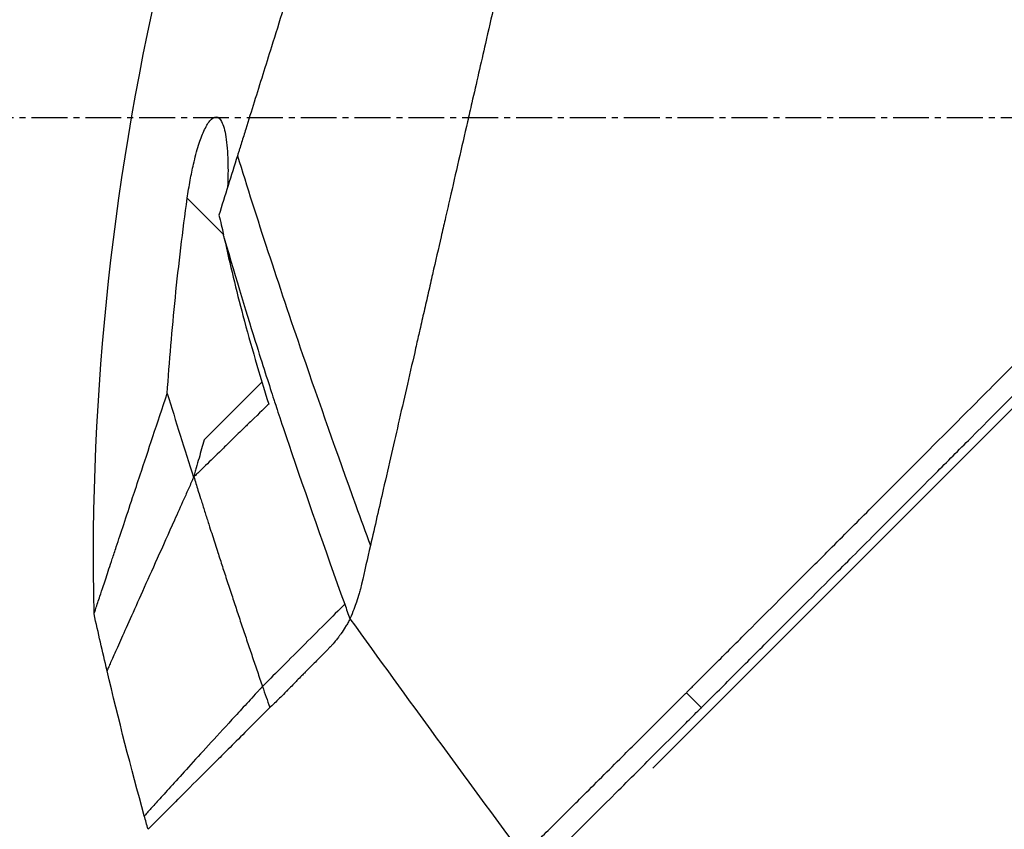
# Model space of a CAD drawing. Header units: millimetres. Extents: x 0 to 4378, y 0 to 2376.
# Tile 218 of 256: x 1425 to 1471, y 1163 to 1201. Entities that reach past the tile are written whole.
import ezdxf

# ---------------------------------------------------------------- set-up
doc = ezdxf.new("R2010")
doc.units = ezdxf.units.MM
doc.header["$LTSCALE"] = 0.2
doc.linetypes.add('CENTER2', pattern=[1.125, 0.75, -0.125, 0.125, -0.125])
doc.layers.add('02_Center Line', color=1, linetype='CENTER2')
doc.styles.add('Rainbow-5.0 Style', font='malgunsl.ttf')
doc.dimstyles.new('Rainbow-5.0 Style', dxfattribs={"dimtxt": 4, "dimasz": 2.5, "dimexe": 1, "dimexo": 1, "dimgap": 1, "dimtad": 1, "dimdsep": 46, "dimtxsty": 'Rainbow-5.0 Style', "dimcen": 0, "dimclrd": 251, "dimclre": 251, "dimclrt": 7, "dimazin": 3, "dimtp": 0.1, "dimtm": 0.1, "dimtfac": 0.61, "dimtmove": 0, "dimatfit": 3, "dimfxl": 1, "dimlwd": -1, "dimlwe": -1, "dimarcsym": 1})

# ---------------------------------------------------------------- blocks, each defined once
blk = doc.blocks.new('Blk$A47R2-4W24B')
for p, q in [((-190.245, 563.542), (-126.799, 626.988)), ((-210.505, 588.71), (-212.211, 590.416)), ((-208.466, 581.968), (-208.466, 581.968)), ((-208.69, 581.744), (-211.412, 579.022)), ((-187.964, 566.391), (-188.671, 567.098))]:
    blk.add_line(p, q)
blk.add_arc((132.058, 684.47), 360.277, 198.96383, 199.1311)
blk.add_ellipse((-156.719, 599.415), major_axis=(51.342, -154.081), ratio=0.336418, start_param=4.783304, end_param=4.787811)
for points, knots in [([(-188.671, 567.098), (-188.659, 567.11), (-188.508, 567.261), (-188.433, 567.335), (-188.374, 567.395), (-188.195, 567.573), (-188.075, 567.693), (-187.716, 568.052), (-187.475, 568.292), (-186.75, 569.016), (-186.263, 569.503), (-184.788, 570.976), (-183.79, 571.974), (-182.537, 573.228), (-182.286, 573.478), (-181.716, 574.048), (-181.391, 574.374), (-180.47, 575.295), (-179.861, 575.905), (-179.125, 576.642), (-179.003, 576.765), (-178.771, 576.997), (-178.661, 577.106), (-177.381, 578.389), (-176.197, 579.575), (-174.32, 581.457), (-173.635, 582.145), (-172.16, 583.625), (-171.368, 584.42), (-168.455, 587.345), (-166.31, 589.501), (-163.435, 592.396), (-162.719, 593.117), (-161.895, 593.948), (-161.789, 594.055), (-161.604, 594.242), (-161.519, 594.327), (-161.35, 594.498), (-161.263, 594.586), (-161.061, 594.79), (-160.949, 594.902), (-160.751, 595.103), (-160.668, 595.187), (-160.463, 595.394), (-160.34, 595.518), (-160.115, 595.746), (-160.013, 595.849), (-159.382, 596.486), (-158.853, 597.021), (-157.636, 598.253), (-156.947, 598.949), (-155.561, 600.353), (-154.863, 601.061), (-153.721, 602.219), (-153.274, 602.673), (-152.726, 603.228), (-152.625, 603.331), (-152.337, 603.622), (-152.151, 603.811), (-151.514, 604.456), (-151.06, 604.916), (-150.365, 605.62), (-150.12, 605.869), (-149.791, 606.201), (-149.706, 606.287), (-149.576, 606.419), (-149.533, 606.463), (-149.392, 606.605), (-149.292, 606.706), (-149.044, 606.957), (-148.889, 607.114), (-148.545, 607.461), (-148.362, 607.646), (-148, 608.012), (-147.822, 608.192), (-147.582, 608.434), (-147.524, 608.493), (-147.316, 608.703), (-147.161, 608.859), (-146.775, 609.249), (-146.556, 609.471), (-146.172, 609.859), (-146.008, 610.023), (-145.683, 610.351), (-145.518, 610.517), (-145.095, 610.944), (-144.841, 611.201), (-144.395, 611.652), (-144.209, 611.839), (-143.883, 612.168), (-143.743, 612.309), (-143.532, 612.522), (-143.461, 612.594), (-143.187, 612.871), (-142.984, 613.075), (-141.868, 614.201), (-140.957, 615.119), (-139.072, 617.019), (-138.095, 618.003), (-136.747, 619.361), (-136.368, 619.742), (-135.807, 620.306), (-135.625, 620.489), (-135.013, 621.105), (-134.58, 621.541), (-133.707, 622.419), (-133.264, 622.864), (-131.864, 624.273), (-130.912, 625.229), (-129.193, 626.955), (-128.424, 627.728), (-126.769, 629.389), (-125.885, 630.276), (-124.309, 631.856), (-123.614, 632.553), (-120.278, 635.896), (-117.751, 638.425), (-114.913, 641.262), (-114.418, 641.758), (-113.462, 642.713), (-113, 643.175), (-110.795, 645.378), (-109.193, 646.978), (-107.159, 649.009), (-106.569, 649.598), (-105.501, 650.664), (-105.021, 651.144), (-103.743, 652.418), (-103.082, 653.078), (-102.4, 653.759), (-102.226, 653.933), (-101.954, 654.204), (-101.879, 654.279), (-101.879, 654.279)], [-6.229962, -6.229962, -6.229962, -6.229962, -6.227864, -6.227864, -6.219552, -6.219552, -6.202929, -6.202929, -6.16968, -6.16968, -6.103208, -6.103208, -5.970065, -5.970065, -5.937453, -5.937453, -5.895346, -5.895346, -5.816119, -5.816119, -5.800362, -5.800362, -5.786281, -5.786281, -5.635887, -5.635887, -5.550128, -5.550128, -5.451964, -5.451964, -5.19041, -5.19041, -5.103809, -5.103809, -5.091041, -5.091041, -5.081268, -5.081268, -5.070806, -5.070806, -5.057101, -5.057101, -5.047416, -5.047416, -5.032993, -5.032993, -5.021064, -5.021064, -4.959513, -4.959513, -4.879662, -4.879662, -4.798866, -4.798866, -4.746913, -4.746913, -4.735039, -4.735039, -4.713278, -4.713278, -4.660559, -4.660559, -4.631405, -4.631405, -4.620962, -4.620962, -4.61581, -4.61581, -4.603824, -4.603824, -4.585775, -4.585775, -4.565126, -4.565126, -4.545061, -4.545061, -4.538129, -4.538129, -4.518662, -4.518662, -4.489931, -4.489931, -4.468034, -4.468034, -4.446173, -4.446173, -4.412022, -4.412022, -4.38742, -4.38742, -4.368644, -4.368644, -4.359076, -4.359076, -4.331844, -4.331844, -4.208918, -4.208918, -4.076245, -4.076245, -4.023995, -4.023995, -3.998904, -3.998904, -3.939656, -3.939656, -3.878964, -3.878964, -3.746371, -3.746371, -3.637173, -3.637173, -3.509455, -3.509455, -3.406658, -3.406658, -3.009825, -3.009825, -2.924337, -2.924337, -2.84138, -2.84138, -2.519502, -2.519502, -2.374871, -2.374871, -2.235834, -2.235834, -1.965462, -1.965462, -1.83333, -1.83333, -1.674568, -1.674568, -1.674568, -1.674568]), ([(-187.964, 566.391), (-187.929, 566.426), (-187.628, 566.727), (-186.957, 567.396), (-186.703, 567.649), (-185.939, 568.413), (-185.424, 568.927), (-183.867, 570.483), (-182.809, 571.54), (-181.442, 572.908), (-181.139, 573.211), (-180.48, 573.871), (-180.127, 574.224), (-178.824, 575.528), (-177.871, 576.483), (-176.366, 577.991), (-175.814, 578.544), (-173.782, 580.581), (-172.286, 582.082), (-167.824, 586.561), (-162.258, 592.155), (-156.387, 598.094), (-155.076, 599.421), (-153.118, 601.406), (-152.471, 602.063), (-151.57, 602.977), (-151.314, 603.235), (-150.559, 604), (-150.061, 604.505), (-149.404, 605.17), (-149.25, 605.326), (-148.986, 605.594), (-148.878, 605.702), (-148.668, 605.915), (-148.565, 606.019), (-148.359, 606.228), (-148.252, 606.336), (-147.733, 606.86), (-147.322, 607.275), (-146.469, 608.137), (-146.028, 608.582), (-144.77, 609.852), (-143.953, 610.677), (-142.329, 612.316), (-141.521, 613.13), (-139.869, 614.796), (-139.025, 615.646), (-137.309, 617.376), (-136.433, 618.258), (-135.104, 619.595), (-134.648, 620.054), (-133.426, 621.284), (-132.675, 622.039), (-131.077, 623.646), (-130.236, 624.491), (-128.587, 626.147), (-127.778, 626.959), (-126.207, 628.536), (-125.442, 629.304), (-123.229, 631.523), (-121.8, 632.956), (-117.831, 636.931), (-115.381, 639.382), (-112.704, 642.058), (-112.272, 642.489), (-110.264, 644.496), (-108.8, 645.958), (-105.531, 649.222), (-103.943, 650.808), (-102.574, 652.174), (-102.332, 652.415), (-101.81, 652.936), (-101.572, 653.174), (-101.253, 653.492), (-101.173, 653.572), (-101.172, 653.572)], [0.000001, 0.000001, 0.000001, 0.000001, 0.0174896, 0.0174896, 0.0280641, 0.0280641, 0.0492044, 0.0492044, 0.0915833, 0.0915833, 0.103829, 0.103829, 0.1177045, 0.1177045, 0.1548929, 0.1548929, 0.1762617, 0.1762617, 0.2332292, 0.2332292, 0.3447473, 0.3447473, 0.3768428, 0.3768428, 0.3928613, 0.3928613, 0.3992061, 0.3992061, 0.4115742, 0.4115742, 0.4153435, 0.4153435, 0.4181398, 0.4181398, 0.4207138, 0.4207138, 0.4231441, 0.4231441, 0.4328041, 0.4328041, 0.443145, 0.443145, 0.4624048, 0.4624048, 0.4815797, 0.4815797, 0.5018181, 0.5018181, 0.5229618, 0.5229618, 0.5340035, 0.5340035, 0.5527188, 0.5527188, 0.5738832, 0.5738832, 0.5945831, 0.5945831, 0.6145009, 0.6145009, 0.6528362, 0.6528362, 0.7241388, 0.7241388, 0.7381113, 0.7381113, 0.7906485, 0.7906485, 0.8696683, 0.8696683, 0.8893857, 0.8893857, 0.91901, 0.91901, 0.9486615, 0.9486615, 0.9486615, 0.9486615]), ([(-185.699, 651.991), (-185.7, 651.991), (-185.701, 651.989), (-185.702, 651.985), (-185.704, 651.981), (-185.706, 651.974), (-185.709, 651.965), (-185.714, 651.949), (-185.721, 651.923), (-185.731, 651.885), (-185.739, 651.85), (-185.75, 651.806), (-185.764, 651.749), (-185.776, 651.698), (-185.791, 651.635), (-185.809, 651.56), (-185.825, 651.491), (-185.844, 651.411), (-185.866, 651.318), (-185.886, 651.231), (-185.909, 651.133), (-185.934, 651.022), (-185.981, 650.818), (-186.038, 650.572), (-186.107, 650.273), (-186.119, 650.217), (-186.133, 650.159), (-186.146, 650.099), (-186.185, 649.928), (-186.242, 649.679), (-186.326, 649.315), (-186.394, 649.016), (-186.481, 648.638), (-186.593, 648.151), (-186.68, 647.769), (-186.783, 647.32), (-186.905, 646.785), (-187.01, 646.331), (-187.128, 645.815), (-187.263, 645.226), (-187.312, 645.011), (-187.364, 644.785), (-187.418, 644.55), (-187.497, 644.205), (-187.578, 643.848), (-187.662, 643.482), (-187.802, 642.871), (-187.949, 642.23), (-188.103, 641.561), (-188.18, 641.224), (-188.259, 640.88), (-188.34, 640.53), (-188.419, 640.184), (-188.5, 639.832), (-188.582, 639.473), (-188.748, 638.75), (-188.919, 638), (-189.096, 637.226), (-189.185, 636.839), (-189.275, 636.446), (-189.366, 636.047), (-189.385, 635.963), (-189.404, 635.879), (-189.423, 635.795), (-189.447, 635.689), (-189.52, 635.373), (-189.644, 634.833), (-189.719, 634.503), (-189.814, 634.089), (-189.929, 633.585), (-190.015, 633.21), (-190.113, 632.785), (-190.222, 632.306), (-190.27, 632.099), (-190.32, 631.882), (-190.372, 631.655), (-190.42, 631.445), (-190.47, 631.225), (-190.523, 630.997), (-190.563, 630.818), (-190.605, 630.635), (-190.649, 630.445), (-190.709, 630.185), (-190.769, 629.922), (-190.829, 629.658), (-190.881, 629.433), (-190.933, 629.206), (-190.985, 628.979), (-191.037, 628.751), (-191.09, 628.522), (-191.142, 628.293), (-191.196, 628.057), (-191.253, 627.809), (-191.306, 627.576), (-191.356, 627.358), (-191.403, 627.154), (-191.461, 626.901), (-191.519, 626.649), (-191.587, 626.35), (-191.653, 626.064), (-191.718, 625.777), (-191.781, 625.503), (-191.846, 625.218), (-191.894, 625.011), (-191.941, 624.805), (-191.988, 624.598), (-192.006, 624.52), (-192.024, 624.442), (-192.042, 624.364), (-192.108, 624.078), (-192.173, 623.79), (-192.239, 623.502), (-192.273, 623.358), (-192.306, 623.214), (-192.339, 623.069), (-192.372, 622.924), (-192.405, 622.779), (-192.439, 622.634), (-192.505, 622.343), (-192.572, 622.051), (-192.639, 621.758), (-192.773, 621.173), (-192.909, 620.582), (-193.045, 619.989), (-193.113, 619.692), (-193.181, 619.394), (-193.25, 619.095), (-193.318, 618.797), (-193.387, 618.497), (-193.456, 618.197), (-193.49, 618.046), (-193.525, 617.896), (-193.559, 617.745), (-193.594, 617.595), (-193.629, 617.444), (-193.663, 617.293), (-193.731, 616.999), (-193.798, 616.704), (-193.866, 616.409), (-193.868, 616.401), (-193.87, 616.392), (-193.872, 616.384), (-193.941, 616.08), (-194.011, 615.775), (-194.081, 615.469), (-194.151, 615.164), (-194.222, 614.858), (-194.292, 614.551), (-194.327, 614.397), (-194.362, 614.243), (-194.397, 614.09), (-194.432, 613.936), (-194.468, 613.782), (-194.503, 613.628), (-194.573, 613.319), (-194.644, 613.011), (-194.714, 612.701), (-194.756, 612.518), (-194.798, 612.336), (-194.84, 612.153), (-194.84, 612.15), (-194.841, 612.146), (-194.842, 612.142), (-194.855, 612.085), (-194.883, 611.961), (-194.927, 611.771), (-194.96, 611.627), (-195.002, 611.446), (-195.052, 611.226), (-195.079, 611.108), (-195.109, 610.979), (-195.141, 610.839), (-195.174, 610.695), (-195.209, 610.539), (-195.248, 610.372), (-195.274, 610.256), (-195.302, 610.134), (-195.331, 610.007), (-195.339, 609.972), (-195.347, 609.938), (-195.355, 609.904), (-195.437, 609.546), (-195.509, 609.233), (-195.57, 608.967), (-195.719, 608.315), (-195.805, 607.942), (-195.826, 607.852), (-195.884, 607.598), (-195.942, 607.344), (-196, 607.09), (-196.072, 606.777), (-196.143, 606.463), (-196.215, 606.15), (-196.247, 606.01), (-196.279, 605.869), (-196.311, 605.729), (-196.351, 605.556), (-196.39, 605.383), (-196.43, 605.209), (-196.476, 605.009), (-196.521, 604.809), (-196.567, 604.609), (-196.648, 604.253), (-196.89, 603.198), (-197.291, 601.452), (-197.297, 601.422), (-197.304, 601.392), (-197.311, 601.362), (-197.591, 600.143), (-197.87, 598.927), (-198.147, 597.718), (-198.363, 596.776), (-198.578, 595.838), (-198.791, 594.905), (-198.859, 594.611), (-198.926, 594.317), (-198.993, 594.024), (-199.273, 592.801), (-199.552, 591.588), (-199.827, 590.388), (-199.903, 590.058), (-199.978, 589.729), (-200.054, 589.401), (-200.112, 589.145), (-200.174, 588.877), (-200.238, 588.596), (-200.363, 588.052), (-200.498, 587.461), (-200.644, 586.825), (-200.709, 586.541), (-200.776, 586.248), (-200.845, 585.947), (-200.91, 585.663), (-200.976, 585.372), (-201.045, 585.074), (-201.109, 584.791), (-201.175, 584.502), (-201.243, 584.207), (-201.253, 584.162), (-201.264, 584.116), (-201.274, 584.07), (-201.327, 583.838), (-201.383, 583.596), (-201.44, 583.346), (-201.561, 582.817), (-201.691, 582.248), (-201.83, 581.641), (-201.952, 581.11), (-202.08, 580.55), (-202.215, 579.961), (-202.447, 578.947), (-202.699, 577.849), (-202.967, 576.679), (-203.16, 575.834), (-203.362, 574.951), (-203.572, 574.036)], [0.0008979, 0.0008979, 0.0008979, 0.0008979, 0.0108915, 0.0108915, 0.0108915, 0.020974, 0.020974, 0.020974, 0.0391503, 0.0391503, 0.0391503, 0.0554178, 0.0554178, 0.0554178, 0.0702751, 0.0702751, 0.0702751, 0.0840358, 0.0840358, 0.0840358, 0.0969119, 0.0969119, 0.0969119, 0.1205769, 0.1205769, 0.1205769, 0.125, 0.125, 0.125, 0.1638961, 0.1638961, 0.1638961, 0.1958374, 0.1958374, 0.1958374, 0.2208888, 0.2208888, 0.2208888, 0.2422005, 0.2422005, 0.2422005, 0.25, 0.25, 0.25, 0.2678209, 0.2678209, 0.2678209, 0.2975362, 0.2975362, 0.2975362, 0.3125, 0.3125, 0.3125, 0.3272656, 0.3272656, 0.3272656, 0.3570095, 0.3570095, 0.3570095, 0.3718814, 0.3718814, 0.3718814, 0.375, 0.375, 0.375, 0.3991671, 0.3991671, 0.3991671, 0.4139157, 0.4139157, 0.4139157, 0.4249028, 0.4249028, 0.4249028, 0.429655, 0.429655, 0.429655, 0.4340613, 0.4340613, 0.4340613, 0.4375, 0.4375, 0.4375, 0.4468814, 0.4468814, 0.4468814, 0.4548932, 0.4548932, 0.4548932, 0.4629051, 0.4629051, 0.4629051, 0.4712008, 0.4712008, 0.4712008, 0.4789288, 0.4789288, 0.4789288, 0.4866568, 0.4866568, 0.4866568, 0.4943848, 0.4943848, 0.4943848, 0.5, 0.5, 0.5, 0.502414, 0.502414, 0.502414, 0.5112437, 0.5112437, 0.5112437, 0.5156585, 0.5156585, 0.5156585, 0.5200734, 0.5200734, 0.5200734, 0.528903, 0.528903, 0.528903, 0.5465624, 0.5465624, 0.5465624, 0.555392, 0.555392, 0.555392, 0.5642217, 0.5642217, 0.5642217, 0.5686366, 0.5686366, 0.5686366, 0.5730514, 0.5730514, 0.5730514, 0.5816327, 0.5816327, 0.5816327, 0.5818813, 0.5818813, 0.5818813, 0.5907202, 0.5907202, 0.5907202, 0.5995591, 0.5995591, 0.5995591, 0.6039786, 0.6039786, 0.6039786, 0.6083981, 0.6083981, 0.6083981, 0.6172371, 0.6172371, 0.6172371, 0.622449, 0.622449, 0.622449, 0.6229413, 0.6229413, 0.6229413, 0.6298917, 0.6298917, 0.6298917, 0.6351416, 0.6351416, 0.6351416, 0.6379546, 0.6379546, 0.6379546, 0.6408496, 0.6408496, 0.6408496, 0.6428571, 0.6428571, 0.6428571, 0.6433986, 0.6433986, 0.6433986, 0.6491487, 0.6491487, 0.6491487, 0.6632653, 0.6632653, 0.6632653, 0.6704637, 0.6704637, 0.6704637, 0.6793393, 0.6793393, 0.6793393, 0.6833065, 0.6833065, 0.6833065, 0.6882149, 0.6882149, 0.6882149, 0.6938776, 0.6938776, 0.6938776, 0.7239727, 0.7239727, 0.7239727, 0.7244898, 0.7244898, 0.7244898, 0.7589042, 0.7589042, 0.7589042, 0.7857143, 0.7857143, 0.7857143, 0.7941949, 0.7941949, 0.7941949, 0.8295621, 0.8295621, 0.8295621, 0.8392857, 0.8392857, 0.8392857, 0.849008, 0.849008, 0.849008, 0.8678821, 0.8678821, 0.8678821, 0.876305, 0.876305, 0.876305, 0.8842189, 0.8842189, 0.8842189, 0.8917062, 0.8917062, 0.8917062, 0.8928571, 0.8928571, 0.8928571, 0.9031342, 0.9031342, 0.9031342, 0.9247967, 0.9247967, 0.9247967, 0.9437386, 0.9437386, 0.9437386, 0.9764071, 0.9764071, 0.9764071, 1, 1, 1, 1]), ([(-192.313, 648.438), (-192.313, 648.439), (-192.313, 648.439), (-192.337, 648.363), (-192.351, 648.318), (-192.382, 648.222), (-192.396, 648.177), (-192.474, 647.929), (-192.563, 647.643), (-192.754, 647.033), (-192.841, 646.753), (-193.072, 646.018), (-193.223, 645.536), (-193.62, 644.268), (-193.88, 643.436), (-194.562, 641.257), (-195.009, 639.831), (-195.638, 637.818), (-195.774, 637.384), (-195.984, 636.715), (-196.054, 636.491), (-196.195, 636.039), (-196.267, 635.81), (-196.377, 635.459), (-196.414, 635.34), (-196.526, 634.981), (-196.601, 634.743), (-196.751, 634.265), (-196.826, 634.026), (-196.939, 633.664), (-196.977, 633.543), (-197.055, 633.293), (-197.095, 633.164), (-197.176, 632.906), (-197.216, 632.777), (-197.339, 632.385), (-197.423, 632.117), (-197.582, 631.61), (-197.66, 631.36), (-197.817, 630.859), (-197.895, 630.61), (-198.133, 629.849), (-198.295, 629.331), (-198.632, 628.253), (-198.81, 627.686), (-199.144, 626.618), (-199.3, 626.12), (-199.509, 625.451), (-199.553, 625.31), (-199.775, 624.602), (-199.953, 624.033), (-200.223, 623.169), (-200.314, 622.879), (-200.495, 622.302), (-200.586, 622.012), (-200.768, 621.43), (-200.858, 621.142), (-200.995, 620.703), (-201.042, 620.554), (-201.133, 620.263), (-201.177, 620.122), (-201.269, 619.828), (-201.315, 619.681), (-201.447, 619.26), (-201.537, 618.973), (-202.311, 616.5), (-203.009, 614.267), (-203.777, 611.813), (-203.842, 611.605), (-203.973, 611.188), (-204.036, 610.984), (-204.162, 610.583), (-204.224, 610.385), (-204.346, 609.994), (-204.406, 609.803), (-204.525, 609.424), (-204.584, 609.235), (-204.753, 608.695), (-204.866, 608.334), (-205.192, 607.294), (-205.406, 606.608), (-205.702, 605.663), (-205.793, 605.37), (-205.928, 604.94), (-205.971, 604.803), (-206.098, 604.398), (-206.181, 604.132), (-206.342, 603.617), (-206.419, 603.37), (-206.642, 602.658), (-206.787, 602.195), (-207.184, 600.926), (-207.435, 600.125), (-207.87, 598.735), (-208.055, 598.143), (-208.514, 596.676), (-208.786, 595.806), (-209.188, 594.521), (-209.321, 594.096), (-209.519, 593.463), (-209.585, 593.253), (-209.683, 592.94), (-209.715, 592.836), (-209.764, 592.68), (-209.78, 592.628), (-209.805, 592.55), (-209.813, 592.524), (-209.829, 592.472), (-209.837, 592.446), (-209.845, 592.42)], [0.000492, 0.000492, 0.000492, 0.000492, 0.070477, 0.070477, 0.116784, 0.116784, 0.147598, 0.147598, 0.270163, 0.270163, 0.35129, 0.35129, 0.459378, 0.459378, 0.603543, 0.603543, 0.795477, 0.795477, 0.846759, 0.846759, 0.872247, 0.872247, 0.897546, 0.897546, 0.910816, 0.910816, 0.936058, 0.936058, 0.961053, 0.961053, 0.973407, 0.973407, 0.986612, 0.986612, 0.999925, 0.999925, 1.026343, 1.026343, 1.051465, 1.051465, 1.076258, 1.076258, 1.125243, 1.125243, 1.177878, 1.177878, 1.224985, 1.224985, 1.237745, 1.237745, 1.287061, 1.287061, 1.311764, 1.311764, 1.336615, 1.336615, 1.361333, 1.361333, 1.372959, 1.372959, 1.384222, 1.384222, 1.395507, 1.395507, 1.41867, 1.41867, 1.596072, 1.596072, 1.612752, 1.612752, 1.628768, 1.628768, 1.644172, 1.644172, 1.659003, 1.659003, 1.673475, 1.673475, 1.702106, 1.702106, 1.756638, 1.756638, 1.781274, 1.781274, 1.792708, 1.792708, 1.814679, 1.814679, 1.835454, 1.835454, 1.874477, 1.874477, 1.942807, 1.942807, 1.994085, 1.994085, 2.070998, 2.070998, 2.109452, 2.109452, 2.128666, 2.128666, 2.138273, 2.138273, 2.143077, 2.143077, 2.145479, 2.145479, 2.147874, 2.147874, 2.147874, 2.147874]), ([(-216.608, 570.813), (-216.834, 581.263), (-215.689, 591.829), (-211.977, 607.152), (-210.383, 612.245), (-208.466, 617.201)], [0, 0, 0, 0, 3.135776, 3.135776, 4.729873, 4.729873, 4.729873, 4.729873]), ([(-212.211, 590.416), (-212.172, 590.699), (-212.126, 590.983), (-212.028, 591.517), (-211.977, 591.769), (-211.846, 592.333), (-211.764, 592.64), (-211.597, 593.164), (-211.514, 593.387), (-211.337, 593.781), (-211.244, 593.945), (-211.042, 594.196), (-210.939, 594.259), (-210.748, 594.242), (-210.665, 594.163), (-210.507, 593.859), (-210.44, 593.609), (-210.339, 592.977), (-210.308, 592.586), (-210.286, 591.779), (-210.29, 591.369), (-210.308, 590.943)], [-1.14528, -1.14528, -1.14528, -1.14528, -1.059047, -1.059047, -0.979891, -0.979891, -0.875786, -0.875786, -0.784614, -0.784614, -0.687046, -0.687046, -0.571812, -0.571812, -0.456499, -0.456499, -0.315176, -0.315176, -0.162073, -0.162073, -0.025672, -0.025672, -0.025672, -0.025672]), ([(-209.845, 592.42), (-209.994, 591.944), (-210.142, 591.472), (-210.434, 590.54), (-210.578, 590.079), (-210.721, 589.623)], [0.000026, 0.000026, 0.000026, 0.000026, 0.1679092, 0.1679092, 0.336286, 0.336286, 0.336286, 0.336286]), ([(-209.845, 592.42), (-208.948, 589.52), (-207.924, 586.395), (-206.774, 583.046), (-205.994, 580.777), (-205.157, 578.405), (-204.262, 575.931), (-204.036, 575.305), (-203.806, 574.674), (-203.572, 574.036)], [-1, -1, -1, -1, -0.459072, -0.459072, -0.459072, -0.092566, -0.092566, -0.092566, 0, 0, 0, 0]), ([(-213.159, 581.212), (-213.054, 582.722), (-212.927, 584.226), (-212.615, 587.295), (-212.428, 588.857), (-212.211, 590.416)], [0.000001, 0.000001, 0.000001, 0.000001, 0.4541066, 0.4541066, 0.9270468, 0.9270468, 0.9270468, 0.9270468]), ([(-210.721, 589.623), (-210.681, 589.469), (-210.643, 589.315), (-210.571, 589.011), (-210.537, 588.86), (-210.505, 588.71)], [-0.09380006, -0.09380006, -0.09380006, -0.09380006, -0.04608774, -0.04608774, -0.000001, -0.000001, -0.000001, -0.000001]), ([(-210.466, 588.525), (-210.472, 588.556), (-210.479, 588.587), (-210.492, 588.648), (-210.499, 588.679), (-210.505, 588.71)], [-0.0189743, -0.0189743, -0.0189743, -0.0189743, -0.00948198, -0.00948198, -0.000001, -0.000001, -0.000001, -0.000001]), ([(-210.466, 588.525), (-209.899, 586.57), (-209.374, 584.853), (-208.935, 583.449), (-208.605, 582.397), (-208.333, 581.549), (-208.13, 580.928), (-208.043, 580.662), (-207.816, 579.972), (-207.427, 578.824), (-206.611, 576.411), (-205.73, 573.892), (-204.786, 571.268)], [0, 0, 0, 0, 0.25, 0.25, 0.25, 0.375, 0.375, 0.375, 0.5, 0.5, 0.5, 1, 1, 1, 1]), ([(-210.465, 588.522), (-210.202, 587.299), (-209.905, 586.083), (-209.214, 583.49), (-208.814, 582.122), (-208.369, 580.707)], [0.0003261, 0.0003261, 0.0003261, 0.0003261, 0.3756535, 0.3756535, 0.8068881, 0.8068881, 0.8068881, 0.8068881]), ([(-216.608, 570.813), (-216.608, 570.813), (-216.608, 570.813), (-216.608, 570.814), (-216.606, 570.82), (-216.599, 570.841), (-216.594, 570.855), (-216.574, 570.917), (-216.552, 570.982), (-216.499, 571.142), (-216.467, 571.237), (-216.401, 571.437), (-216.368, 571.537), (-216.282, 571.795), (-216.227, 571.961), (-216.088, 572.38), (-216.001, 572.643), (-215.855, 573.083), (-215.803, 573.239), (-215.689, 573.584), (-215.626, 573.773), (-215.452, 574.3), (-215.334, 574.655), (-215.077, 575.429), (-214.937, 575.851), (-214.675, 576.642), (-214.556, 577.001), (-214.242, 577.946), (-214.042, 578.55), (-213.617, 579.83), (-213.393, 580.506), (-213.159, 581.212)], [2.994008, 2.994008, 2.994008, 2.994008, 2.998917, 2.998917, 3.102407, 3.102407, 3.193729, 3.193729, 3.404829, 3.404829, 3.606578, 3.606578, 3.771982, 3.771982, 3.995205, 3.995205, 4.278205, 4.278205, 4.423595, 4.423595, 4.583388, 4.583388, 4.852579, 4.852579, 5.133194, 5.133194, 5.349319, 5.349319, 5.678864, 5.678864, 6.012538, 6.012538, 6.012538, 6.012538]), ([(-213.159, 581.212), (-212.956, 580.553), (-212.751, 579.894), (-212.338, 578.577), (-212.129, 577.919), (-211.918, 577.262)], [-0.4140683, -0.4140683, -0.4140683, -0.4140683, -0.2070418, -0.2070418, -0.000001, -0.000001, -0.000001, -0.000001]), ([(-208.369, 580.707), (-208.45, 580.63), (-208.689, 580.403), (-209.131, 579.972), (-209.211, 579.895), (-209.41, 579.701), (-209.53, 579.583), (-209.86, 579.261), (-210.07, 579.055), (-210.354, 578.778), (-210.431, 578.702), (-210.762, 578.379), (-211.019, 578.127), (-211.378, 577.779), (-211.492, 577.67), (-211.655, 577.513), (-211.707, 577.463), (-211.783, 577.391), (-211.807, 577.367), (-211.855, 577.321), (-211.879, 577.299), (-211.903, 577.277)], [0.000001, 0.000001, 0.000001, 0.000001, 0.0517933, 0.0517933, 0.0631602, 0.0631602, 0.080667, 0.080667, 0.1119431, 0.1119431, 0.1236223, 0.1236223, 0.1626158, 0.1626158, 0.1804481, 0.1804481, 0.1887485, 0.1887485, 0.1927271, 0.1927271, 0.1965807, 0.1965807, 0.1965807, 0.1965807]), ([(-211.412, 579.022), (-211.494, 578.735), (-211.576, 578.448), (-211.702, 578.009), (-211.746, 577.856), (-211.812, 577.629), (-211.833, 577.555), (-211.876, 577.408), (-211.914, 577.277), (-211.918, 577.262)], [-0.03661254, -0.03661254, -0.03661254, -0.03661254, -0.01870238, -0.01870238, -0.00917405, -0.00917405, -0.00454332, -0.00454332, -0.000001, -0.000001, -0.000001, -0.000001]), ([(-211.903, 577.277), (-211.923, 577.232), (-211.943, 577.187), (-211.963, 577.142), (-211.983, 577.097), (-212.003, 577.053), (-212.023, 577.008), (-212.062, 576.919), (-212.102, 576.831), (-212.141, 576.744), (-212.22, 576.568), (-212.297, 576.395), (-212.373, 576.225), (-212.526, 575.884), (-212.674, 575.553), (-212.818, 575.232), (-213.106, 574.591), (-213.376, 573.989), (-213.627, 573.429), (-213.879, 572.869), (-214.111, 572.35), (-214.325, 571.875), (-214.538, 571.4), (-214.732, 570.968), (-214.906, 570.58), (-215.08, 570.192), (-215.233, 569.85), (-215.367, 569.551), (-215.5, 569.253), (-215.613, 569), (-215.706, 568.793), (-215.752, 568.689), (-215.793, 568.597), (-215.828, 568.516), (-215.864, 568.436), (-215.894, 568.367), (-215.919, 568.311), (-215.944, 568.255), (-215.963, 568.211), (-215.976, 568.182), (-215.983, 568.167), (-215.988, 568.155), (-215.991, 568.148), (-215.995, 568.14), (-215.997, 568.136), (-215.997, 568.136), (-215.997, 568.136), (-215.997, 568.136), (-215.997, 568.136)], [0, 0, 0, 0, 0.003914, 0.003914, 0.003914, 0.0078279, 0.0078279, 0.0078279, 0.0156558, 0.0156558, 0.0156558, 0.0313116, 0.0313116, 0.0313116, 0.0626233, 0.0626233, 0.0626233, 0.1252466, 0.1252466, 0.1252466, 0.1878699, 0.1878699, 0.1878699, 0.2504932, 0.2504932, 0.2504932, 0.3131165, 0.3131165, 0.3131165, 0.3757398, 0.3757398, 0.3757398, 0.4070514, 0.4070514, 0.4070514, 0.4383631, 0.4383631, 0.4383631, 0.4696747, 0.4696747, 0.4696747, 0.4853679, 0.4853679, 0.4853679, 0.5009864, 0.5009864, 0.5009864, 0.5015367, 0.5015367, 0.5015367, 0.5015367]), ([(-211.918, 577.262), (-211.915, 577.265), (-211.913, 577.267), (-211.908, 577.272), (-211.906, 577.274), (-211.903, 577.277)], [-0.004802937, -0.004802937, -0.004802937, -0.004802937, -0.002367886, -0.002367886, 0, 0, 0, 0]), ([(-211.903, 577.277), (-211.836, 577.063), (-211.771, 576.853), (-211.707, 576.649), (-211.67, 576.531), (-211.633, 576.415), (-211.583, 576.257), (-211.534, 576.099), (-211.471, 575.899), (-211.413, 575.718), (-211.384, 575.627), (-211.357, 575.54), (-211.329, 575.452), (-211.301, 575.363), (-211.272, 575.273), (-211.243, 575.183), (-211.215, 575.093), (-211.186, 575.004), (-211.158, 574.915), (-211.115, 574.781), (-211.072, 574.647), (-211.029, 574.513), (-210.986, 574.38), (-210.943, 574.246), (-210.9, 574.112), (-210.857, 573.978), (-210.814, 573.844), (-210.771, 573.711), (-210.735, 573.599), (-210.699, 573.488), (-210.663, 573.377), (-210.627, 573.266), (-210.591, 573.155), (-210.555, 573.043), (-210.519, 572.932), (-210.482, 572.821), (-210.446, 572.71), (-210.406, 572.588), (-210.366, 572.466), (-210.326, 572.344), (-210.286, 572.222), (-210.246, 572.1), (-210.206, 571.978), (-210.166, 571.856), (-210.126, 571.734), (-210.086, 571.612), (-210.048, 571.496), (-210.009, 571.379), (-209.971, 571.263), (-209.932, 571.147), (-209.894, 571.031), (-209.855, 570.915), (-209.817, 570.799), (-209.778, 570.682), (-209.739, 570.566), (-209.7, 570.448), (-209.66, 570.329), (-209.62, 570.21), (-209.581, 570.092), (-209.541, 569.973), (-209.501, 569.854), (-209.461, 569.736), (-209.422, 569.617), (-209.382, 569.499), (-209.342, 569.382), (-209.303, 569.265), (-209.263, 569.148), (-209.224, 569.031), (-209.184, 568.914), (-209.144, 568.797), (-209.105, 568.68), (-209.065, 568.563), (-209.025, 568.446), (-208.985, 568.329), (-208.945, 568.211), (-208.905, 568.094), (-208.865, 567.977), (-208.825, 567.859), (-208.785, 567.742), (-208.745, 567.625), (-208.705, 567.508), (-208.664, 567.39)], [0, 0, 0, 0, 0.0897132, 0.0897132, 0.0897132, 0.1414804, 0.1414804, 0.1414804, 0.1932476, 0.1932476, 0.1932476, 0.2191312, 0.2191312, 0.2191312, 0.2450148, 0.2450148, 0.2450148, 0.2708984, 0.2708984, 0.2708984, 0.3096449, 0.3096449, 0.3096449, 0.3483914, 0.3483914, 0.3483914, 0.3871379, 0.3871379, 0.3871379, 0.4193782, 0.4193782, 0.4193782, 0.4516185, 0.4516185, 0.4516185, 0.4838587, 0.4838587, 0.4838587, 0.5192811, 0.5192811, 0.5192811, 0.5547035, 0.5547035, 0.5547035, 0.5901259, 0.5901259, 0.5901259, 0.6238896, 0.6238896, 0.6238896, 0.6576534, 0.6576534, 0.6576534, 0.6914171, 0.6914171, 0.6914171, 0.7259458, 0.7259458, 0.7259458, 0.7604744, 0.7604744, 0.7604744, 0.795003, 0.795003, 0.795003, 0.8290876, 0.8290876, 0.8290876, 0.8631723, 0.8631723, 0.8631723, 0.8972569, 0.8972569, 0.8972569, 0.9315046, 0.9315046, 0.9315046, 0.9657523, 0.9657523, 0.9657523, 1, 1, 1, 1]), ([(-203.572, 574.036), (-203.713, 573.424), (-203.851, 572.818), (-203.989, 572.219), (-204.014, 572.11), (-204.031, 572.035), (-204.041, 571.996), (-204.059, 571.925), (-204.078, 571.853), (-204.099, 571.78), (-204.137, 571.647), (-204.182, 571.509), (-204.233, 571.365), (-204.298, 571.177), (-204.401, 570.914), (-204.538, 570.581)], [-1, -1, -1, -1, -0.5, -0.5, -0.5, -0.4375, -0.4375, -0.4375, -0.375, -0.375, -0.375, -0.25, -0.25, -0.25, 0, 0, 0, 0]), ([(-204.786, 571.268), (-205.059, 570.995), (-205.381, 570.674), (-205.723, 570.331), (-206.066, 569.989), (-206.43, 569.625), (-206.789, 569.266), (-207.147, 568.907), (-207.501, 568.554), (-207.822, 568.232), (-208.144, 567.911), (-208.434, 567.621), (-208.664, 567.39)], [0, 0, 0, 0, 0.249993, 0.249993, 0.249993, 0.499995, 0.499995, 0.499995, 0.749998, 0.749998, 0.749998, 1, 1, 1, 1]), ([(-204.538, 570.581), (-204.54, 570.578), (-204.542, 570.574), (-204.544, 570.57), (-204.572, 570.513), (-204.603, 570.454), (-204.636, 570.393), (-204.669, 570.334), (-204.703, 570.274), (-204.741, 570.212), (-204.746, 570.203), (-204.752, 570.193), (-204.758, 570.183), (-204.824, 570.076), (-204.893, 569.972), (-204.965, 569.873), (-204.978, 569.855), (-204.99, 569.838), (-205.003, 569.821), (-205.031, 569.784), (-205.058, 569.748), (-205.085, 569.713), (-205.127, 569.658), (-205.168, 569.607), (-205.207, 569.559), (-205.227, 569.534), (-205.247, 569.51), (-205.267, 569.487), (-205.274, 569.478), (-205.296, 569.451), (-205.332, 569.409), (-205.35, 569.389), (-205.372, 569.365), (-205.396, 569.337), (-205.399, 569.335), (-205.401, 569.332), (-205.403, 569.33), (-205.422, 569.308), (-205.441, 569.287), (-205.461, 569.266), (-205.488, 569.236), (-205.515, 569.207), (-205.543, 569.177), (-205.556, 569.163), (-205.57, 569.148), (-205.584, 569.133), (-205.711, 568.999), (-205.89, 568.819), (-206.118, 568.595), (-206.261, 568.455), (-206.395, 568.322), (-206.52, 568.196), (-206.578, 568.138), (-206.635, 568.081), (-206.689, 568.025), (-206.754, 567.959), (-206.871, 567.839), (-207.037, 567.668), (-207.059, 567.645), (-207.083, 567.621), (-207.107, 567.596), (-207.279, 567.419), (-207.416, 567.279), (-207.518, 567.176), (-207.526, 567.167), (-207.535, 567.158), (-207.543, 567.15), (-207.719, 566.972), (-207.885, 566.808), (-208.042, 566.658), (-208.126, 566.577), (-208.208, 566.501), (-208.286, 566.429), (-208.298, 566.418), (-208.309, 566.407), (-208.321, 566.396)], [0, 0, 0, 0, 0.0021802, 0.0021802, 0.0021802, 0.0349898, 0.0349898, 0.0349898, 0.0665186, 0.0665186, 0.0665186, 0.0714286, 0.0714286, 0.0714286, 0.1321946, 0.1321946, 0.1321946, 0.1428571, 0.1428571, 0.1428571, 0.1638774, 0.1638774, 0.1638774, 0.197224, 0.197224, 0.197224, 0.2142857, 0.2142857, 0.2142857, 0.2376364, 0.2376364, 0.2376364, 0.2489714, 0.2489714, 0.2489714, 0.25, 0.25, 0.25, 0.2648779, 0.2648779, 0.2648779, 0.2857143, 0.2857143, 0.2857143, 0.3001586, 0.3001586, 0.3001586, 0.4285714, 0.4285714, 0.4285714, 0.525964, 0.525964, 0.525964, 0.5714286, 0.5714286, 0.5714286, 0.6658539, 0.6658539, 0.6658539, 0.6785714, 0.6785714, 0.6785714, 0.7857143, 0.7857143, 0.7857143, 0.7919818, 0.7919818, 0.7919818, 0.9202925, 0.9202925, 0.9202925, 0.9895013, 0.9895013, 0.9895013, 1, 1, 1, 1]), ([(-208.664, 567.39), (-208.693, 567.359), (-208.721, 567.329), (-208.75, 567.298), (-208.778, 567.268), (-208.806, 567.237), (-208.834, 567.207), (-208.89, 567.146), (-208.946, 567.086), (-209.002, 567.026), (-209.112, 566.906), (-209.222, 566.787), (-209.329, 566.671), (-209.544, 566.438), (-209.752, 566.211), (-209.954, 565.992), (-210.357, 565.553), (-210.734, 565.143), (-211.082, 564.762), (-211.43, 564.381), (-211.751, 564.03), (-212.042, 563.71), (-212.333, 563.391), (-212.596, 563.102), (-212.829, 562.844), (-213.063, 562.587), (-213.268, 562.361), (-213.443, 562.167), (-213.619, 561.972), (-213.765, 561.81), (-213.883, 561.679), (-213.941, 561.614), (-213.993, 561.557), (-214.037, 561.508), (-214.081, 561.458), (-214.118, 561.417), (-214.148, 561.384), (-214.177, 561.351), (-214.2, 561.326), (-214.215, 561.309), (-214.222, 561.301), (-214.228, 561.295), (-214.232, 561.29), (-214.236, 561.286), (-214.237, 561.284), (-214.238, 561.284), (-214.238, 561.284), (-214.238, 561.284), (-214.238, 561.284)], [0, 0, 0, 0, 0.0039109, 0.0039109, 0.0039109, 0.0078218, 0.0078218, 0.0078218, 0.0156437, 0.0156437, 0.0156437, 0.0312874, 0.0312874, 0.0312874, 0.0625747, 0.0625747, 0.0625747, 0.1251494, 0.1251494, 0.1251494, 0.1877242, 0.1877242, 0.1877242, 0.2502989, 0.2502989, 0.2502989, 0.3128736, 0.3128736, 0.3128736, 0.3754483, 0.3754483, 0.3754483, 0.4067357, 0.4067357, 0.4067357, 0.4380231, 0.4380231, 0.4380231, 0.4693104, 0.4693104, 0.4693104, 0.4849915, 0.4849915, 0.4849915, 0.5005978, 0.5005978, 0.5005978, 0.5008687, 0.5008687, 0.5008687, 0.5008687]), ([(-196.38, 559.419), (-196.362, 559.437), (-196.299, 559.5), (-196.157, 559.641), (-196.101, 559.697), (-195.932, 559.864), (-195.819, 559.976), (-195.479, 560.314), (-195.251, 560.542), (-194.56, 561.229), (-194.093, 561.694), (-193.303, 562.481), (-192.984, 562.798), (-192.34, 563.44), (-192.015, 563.764), (-191.196, 564.579), (-190.699, 565.075), (-189.945, 565.827), (-189.692, 566.08), (-189.311, 566.46), (-189.183, 566.587), (-188.992, 566.778), (-188.928, 566.842), (-188.847, 566.923), (-188.684, 567.085), (-188.671, 567.098)], [-1.054271, -1.054271, -1.054271, -1.054271, -1.016011, -1.016011, -0.991173, -0.991173, -0.941498, -0.941498, -0.842144, -0.842144, -0.643564, -0.643564, -0.511372, -0.511372, -0.379025, -0.379025, -0.180334, -0.180334, -0.080976, -0.080976, -0.031296, -0.031296, -0.006457, -0.006457, -0.000001, -0.000001, -0.000001, -0.000001]), ([(-208.321, 566.396), (-208.348, 566.369), (-208.375, 566.342), (-208.402, 566.315), (-208.44, 566.276), (-208.479, 566.238), (-208.516, 566.2), (-209.122, 565.593), (-209.682, 565.032), (-210.195, 564.52), (-210.411, 564.304), (-210.619, 564.096), (-210.818, 563.898), (-210.951, 563.766), (-211.074, 563.642), (-211.19, 563.527), (-211.334, 563.384), (-211.465, 563.253), (-211.584, 563.134), (-212.115, 562.605), (-212.429, 562.292), (-212.623, 562.098), (-212.638, 562.083), (-212.653, 562.068), (-212.668, 562.053), (-212.933, 561.789), (-213.206, 561.515), (-213.443, 561.278), (-213.537, 561.183), (-213.626, 561.094), (-213.705, 561.014), (-213.708, 561.012), (-213.711, 561.009), (-213.713, 561.006), (-213.798, 560.921), (-213.86, 560.859), (-213.907, 560.812), (-214.006, 560.712), (-214.038, 560.679), (-214.052, 560.665), (-214.061, 560.657), (-214.062, 560.655), (-214.062, 560.655), (-214.062, 560.655), (-214.062, 560.655), (-214.062, 560.655)], [0.0000006, 0.0000006, 0.0000006, 0.0000006, 0.00361, 0.00361, 0.00361, 0.0087215, 0.0087215, 0.0087215, 0.0904855, 0.0904855, 0.0904855, 0.125, 0.125, 0.125, 0.141082, 0.141082, 0.141082, 0.1611327, 0.1611327, 0.1611327, 0.25, 0.25, 0.25, 0.2548926, 0.2548926, 0.2548926, 0.3406883, 0.3406883, 0.3406883, 0.375, 0.375, 0.375, 0.3758789, 0.3758789, 0.3758789, 0.4034738, 0.4034738, 0.4034738, 0.4619423, 0.4619423, 0.4619423, 0.4973146, 0.4973146, 0.4973146, 0.4973238, 0.4973238, 0.4973238, 0.4973238]), ([(-208, 546.513), (-208, 546.513), (-207.945, 546.567), (-207.726, 546.783), (-207.562, 546.944), (-207.201, 547.3), (-207.034, 547.464), (-206.591, 547.901), (-206.298, 548.189), (-205.779, 548.701), (-205.579, 548.899), (-205.124, 549.348), (-204.866, 549.602), (-203.869, 550.587), (-203.043, 551.403), (-200.303, 554.115), (-198.139, 556.261), (-194.547, 559.831), (-193.292, 561.08), (-191.343, 563.021), (-190.681, 563.681), (-189.674, 564.685), (-189.335, 565.023), (-188.824, 565.533), (-188.653, 565.704), (-188.199, 566.157), (-187.989, 566.366), (-187.964, 566.391)], [0, 0, 0, 0, 0.449356, 0.449356, 0.898467, 0.898467, 1.197468, 1.197468, 1.595858, 1.595858, 1.82337, 1.82337, 2.083118, 2.083118, 2.775822, 2.775822, 4.159486, 4.159486, 4.850949, 4.850949, 5.197063, 5.197063, 5.370242, 5.370242, 5.456832, 5.456832, 5.599134, 5.599134, 5.599134, 5.599134])]:
    blk.add_open_spline(points, degree=3, knots=knots)
for points in [[(-215.997, 568.136), (-216.207, 569.027), (-216.411, 569.919), (-216.608, 570.813)], [(-204.538, 570.581), (-201.828, 566.826), (-199.109, 563.105), (-196.38, 559.419)], [(-214.238, 561.284), (-214.868, 563.556), (-215.455, 565.841), (-215.997, 568.136)], [(-209.426, 565.29), (-209.427, 565.289), (-209.428, 565.288), (-209.428, 565.286)], [(-214.062, 560.655), (-214.121, 560.865), (-214.179, 561.074), (-214.238, 561.284)]]:
    blk.add_open_spline(points, degree=3)
at = {"layer": '02_Center Line', "ltscale": 11.288275}
blk.add_line((71.678, 594.2), (-247.885, 594.2), dxfattribs=at)

msp = doc.modelspace()

# ---------------------------------------------------------------- block references
msp.add_blockref('Blk$A47R2-4W24B', (1645.046, 602.257))

# ---------------------------------------------------------------- leaders
at = {"annotation_type": 0, "has_hookline": 1, "hookline_direction": 1, "text_width": 116.644}
msp.add_leader([(1496.646, 1196.457), (1364.346, 1302.078), (1351.846, 1302.078)], dimstyle='Rainbow-5.0 Style', override={"dimscale": 5, "dimgap": 1, "dimtad": 1}, dxfattribs=at)

doc.saveas('drawing.dxf')
